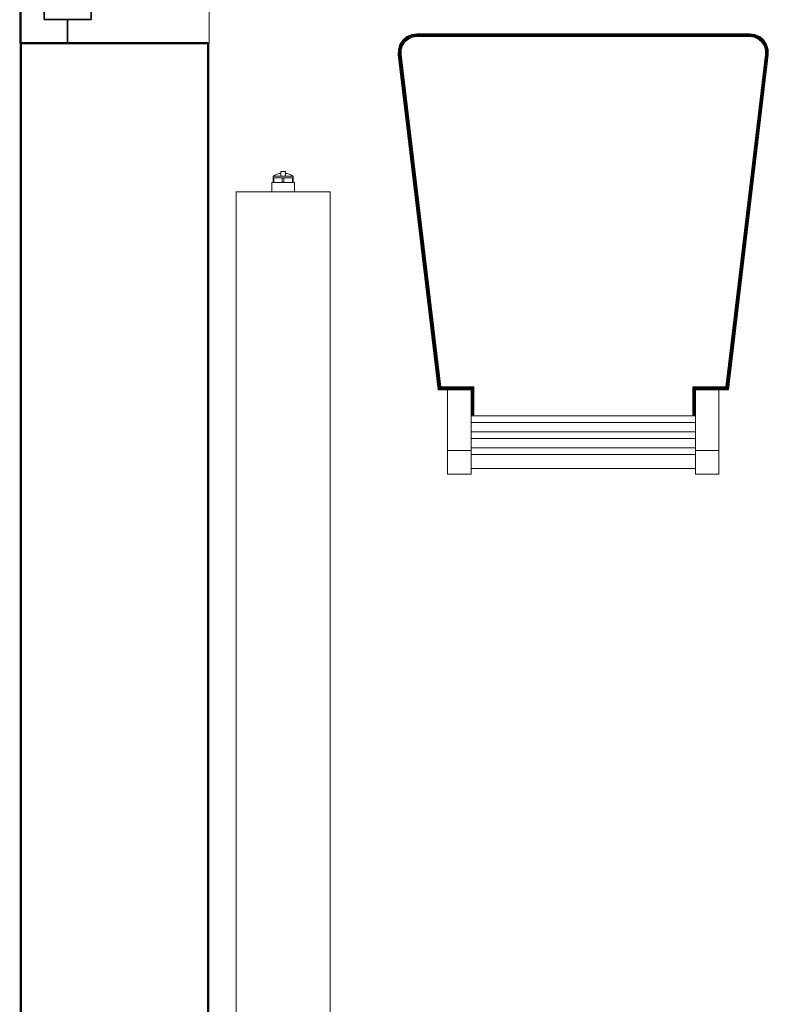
# Model space of a CAD drawing. Header units: millimetres. Extents: x 106 to 22495, y 2709 to 43185.
# Tile 13 of 76: x 10029 to 10827, y 36350 to 37401. Entities that reach past the tile are written whole.
import ezdxf

# ---------------------------------------------------------------- set-up
doc = ezdxf.new("R2010")
doc.units = ezdxf.units.MM
doc.linetypes.add('ADSK_Скрыто', pattern=[300, 150, -150])
for name, color, linetype, lineweight in [('A-DETL-____-HDLN', 90, 'ADSK_Скрыто', 9), ('A-GENM-____-MCUT', 13, 'Continuous', 50), ('A-GENM-____-OTLN', 13, 'Continuous', 20), ('A-GLAZ-____-MCUT', 151, 'Continuous', 35), ('A-GLAZ-____-OTLN', 151, 'Continuous', 20), ('A-WALL-____-MCUT', 113, 'Continuous', 50), ('A-WALL-____-OTLN', 113, 'Continuous', 20), ('I-FURN-____-OTLN', 30, 'Continuous', 20), ('M-EQPM-____-OTLN', 50, 'Continuous', 20)]:
    doc.layers.add(name, color=color, linetype=linetype, lineweight=lineweight)

# ---------------------------------------------------------------- blocks, each defined once
blk = doc.blocks.new('Прямая форма - 83 new-611926-В_Этаж 03_Вентиляция')
at = {"layer": 'I-FURN-____-OTLN', "color": 253}
for p, q in [((-183, -851.5), (-177.5, -850.7)), ((-183, -851.5), (-177.5, -850.7)), ((-183, -851.5), (-177.5, -850.7)), ((-183, -851.7), (-177.5, -850.9)), ((-182.9, -852.1), (-177.4, -851.3)), ((-177.5, -850.7), (-177.5, -850.7)), ((-177.5, -850.7), (177.5, -850.7)), ((-177.5, -850.9), (-177.5, -850.7)), ((-177.5, -850.9), (177.5, -850.9)), ((-177.4, -851.3), (-177.5, -850.9)), ((-177.4, -851.3), (177.4, -851.3)), ((-177.4, -851.9), (-177.4, -851.3)), ((177.4, -851.3), (177.5, -850.9)), ((177.4, -851.3), (182.9, -852.1)), ((177.4, -851.9), (177.4, -851.3)), ((177.5, -850.7), (183, -851.5)), ((177.5, -850.7), (183, -851.5)), ((177.5, -850.7), (177.5, -850.7)), ((177.5, -850.7), (183, -851.5)), ((177.5, -850.9), (177.5, -850.7)), ((177.5, -850.9), (183, -851.7)), ((-195.5, -862.1), (-192.4, -857.4)), ((-195.5, -862.1), (-192.4, -857.4)), ((-195.5, -862.1), (-192.4, -857.4)), ((-195.3, -862.2), (-192.3, -857.6)), ((-195, -862.4), (-192, -857.8)), ((-194.5, -862.6), (-191.5, -858.2)), ((-193.8, -862.9), (-191, -858.7)), ((-193.2, -863.2), (-190.5, -859.2)), ((-192.8, -863.4), (-190.2, -859.4)), ((-192.4, -857.4), (-188.2, -853.8)), ((-192.4, -857.4), (-188.2, -853.8)), ((-192.4, -857.4), (-188.1, -853.8)), ((-192.4, -857.4), (-192.4, -857.4)), ((-192.3, -857.6), (-192.4, -857.4)), ((-192.3, -857.6), (-188, -854)), ((-192, -857.8), (-192.3, -857.6)), ((-192, -857.8), (-187.8, -854.3)), ((-191.5, -858.2), (-192, -857.8)), ((-191.5, -858.2), (-187.5, -854.8)), ((-191, -858.7), (-191.5, -858.2)), ((-191, -858.7), (-187.2, -855.4)), ((-190.5, -859.2), (-191, -858.7)), ((-190.5, -859.2), (-186.7, -856)), ((-190.2, -859.4), (-190.5, -859.2)), ((-190.2, -859.4), (-186.5, -856.4)), ((-188.2, -853.8), (-183, -851.5)), ((-188.2, -853.8), (-183, -851.5)), ((-188.1, -853.8), (-188.2, -853.8)), ((-188.1, -853.8), (-183, -851.5)), ((-188, -854), (-188.1, -853.8)), ((-188, -854), (-183, -851.7)), ((-187.8, -854.3), (-188, -854)), ((-187.8, -854.3), (-182.9, -852.1)), ((-187.5, -854.8), (-187.8, -854.3)), ((-187.5, -854.8), (-182.7, -852.6)), ((-187.2, -855.4), (-187.5, -854.8)), ((-187.2, -855.4), (-182.5, -853.3)), ((-186.7, -856), (-187.2, -855.4)), ((-186.7, -856), (-182.3, -854)), ((-186.5, -856.4), (-186.7, -856)), ((-186.5, -856.4), (-182.2, -854.4)), ((-183, -851.5), (-183, -851.5)), ((-183, -851.7), (-183, -851.5)), ((-182.9, -852.1), (-183, -851.7)), ((-182.7, -852.6), (-182.9, -852.1)), ((-182.7, -852.6), (-177.4, -851.9)), ((-182.5, -853.3), (-182.7, -852.6)), ((-182.5, -853.3), (-177.3, -852.6)), ((-182.3, -854), (-182.5, -853.3)), ((-182.3, -854), (-177.3, -853.3)), ((-182.2, -854.4), (-182.3, -854)), ((-182.2, -854.4), (-177.3, -853.7)), ((-177.4, -851.9), (177.4, -851.9)), ((-177.3, -852.6), (-177.4, -851.9)), ((-177.3, -852.6), (177.3, -852.6)), ((-177.3, -853.3), (-177.3, -852.6)), ((-177.3, -853.3), (177.3, -853.3)), ((-177.3, -853.7), (-177.3, -853.3)), ((-177.3, -853.7), (177.3, -853.7)), ((177.3, -852.6), (177.4, -851.9)), ((177.3, -852.6), (182.5, -853.3)), ((177.3, -853.3), (177.3, -852.6)), ((177.3, -853.3), (182.3, -854)), ((177.3, -853.7), (177.3, -853.3)), ((177.3, -853.7), (182.2, -854.4)), ((177.4, -851.9), (182.7, -852.6)), ((182.2, -854.4), (182.3, -854)), ((182.2, -854.4), (186.5, -856.4)), ((182.3, -854), (182.5, -853.3)), ((182.3, -854), (186.7, -856)), ((182.5, -853.3), (182.7, -852.6)), ((182.5, -853.3), (187.2, -855.4)), ((182.7, -852.6), (182.9, -852.1)), ((182.7, -852.6), (187.5, -854.8)), ((182.9, -852.1), (183, -851.7)), ((182.9, -852.1), (187.8, -854.3)), ((183, -851.5), (188.2, -853.8)), ((183, -851.5), (188.2, -853.8)), ((183, -851.5), (183, -851.5)), ((183, -851.5), (188.1, -853.8)), ((183, -851.7), (183, -851.5)), ((183, -851.7), (188, -854)), ((186.5, -856.4), (186.7, -856)), ((186.5, -856.4), (190.2, -859.4)), ((186.7, -856), (187.2, -855.4)), ((186.7, -856), (190.5, -859.2)), ((187.2, -855.4), (187.5, -854.8)), ((187.2, -855.4), (191, -858.7)), ((187.5, -854.8), (187.8, -854.3)), ((187.5, -854.8), (191.5, -858.2)), ((187.8, -854.3), (188, -854)), ((187.8, -854.3), (192, -857.8)), ((188, -854), (188.1, -853.8)), ((188, -854), (192.3, -857.6)), ((188.1, -853.8), (188.2, -853.8)), ((188.1, -853.8), (192.4, -857.4)), ((188.2, -853.8), (192.4, -857.4)), ((188.2, -853.8), (192.4, -857.4)), ((190.2, -859.4), (190.5, -859.2)), ((190.2, -859.4), (192.8, -863.4)), ((190.5, -859.2), (191, -858.7)), ((190.5, -859.2), (193.2, -863.2)), ((191, -858.7), (191.5, -858.2)), ((191, -858.7), (193.8, -862.9)), ((191.5, -858.2), (192, -857.8)), ((191.5, -858.2), (194.5, -862.6)), ((192, -857.8), (192.3, -857.6)), ((192, -857.8), (195, -862.4)), ((192.3, -857.6), (195.3, -862.2)), ((192.4, -857.4), (195.5, -862.1)), ((192.4, -857.4), (195.5, -862.1)), ((192.4, -857.4), (192.4, -857.4)), ((192.4, -857.4), (195.5, -862.1)), ((192.4, -857.5), (192.4, -857.4)), ((-197.3, -873.1), (-197.2, -867.5)), ((-197.3, -873.1), (-197.2, -867.5)), ((-197.3, -873.1), (-197.2, -867.5)), ((-197.2, -867.5), (-195.5, -862.1)), ((-197.2, -867.5), (-195.5, -862.1)), ((-197.2, -867.5), (-195.5, -862.1)), ((-197.2, -867.5), (-197.2, -867.5)), ((-197, -867.5), (-197.2, -867.5)), ((-197.1, -873.1), (-197, -867.5)), ((-197, -867.5), (-195.3, -862.2)), ((-196.6, -867.6), (-197, -867.5)), ((-196.7, -873), (-196.6, -867.6)), ((-196.6, -867.6), (-195, -862.4)), ((-196, -867.7), (-196.6, -867.6)), ((-196.2, -873), (-196, -867.7)), ((-196, -867.7), (-194.5, -862.6)), ((-195.4, -867.8), (-196, -867.7)), ((-195.5, -862.1), (-195.5, -862.1)), ((-195.3, -862.2), (-195.5, -862.1)), ((-195.5, -873), (-195.4, -867.8)), ((-195.4, -867.8), (-193.8, -862.9)), ((-194.6, -867.9), (-195.4, -867.8)), ((-195, -862.4), (-195.3, -862.2)), ((-194.5, -862.6), (-195, -862.4)), ((-194.7, -872.9), (-194.6, -867.9)), ((-194.6, -867.9), (-193.2, -863.2)), ((-194.2, -868), (-194.6, -867.9)), ((-193.8, -862.9), (-194.5, -862.6)), ((-194.3, -872.9), (-194.2, -868)), ((-194.2, -868), (-192.8, -863.4)), ((-193.2, -863.2), (-193.8, -862.9)), ((-192.8, -863.4), (-193.2, -863.2)), ((192.8, -863.4), (193.2, -863.2)), ((192.8, -863.4), (194.2, -868)), ((193.2, -863.2), (193.8, -862.9)), ((193.2, -863.2), (194.6, -867.9)), ((193.8, -862.9), (194.5, -862.6)), ((193.8, -862.9), (195.4, -867.8)), ((194.2, -868), (194.6, -867.9)), ((194.2, -868), (194.3, -872.9)), ((194.5, -862.6), (195, -862.4)), ((194.5, -862.6), (196, -867.7)), ((194.6, -867.9), (195.4, -867.8)), ((194.6, -867.9), (194.7, -872.9)), ((195, -862.4), (195.3, -862.2)), ((195, -862.4), (196.6, -867.6)), ((195.3, -862.2), (195.5, -862.1)), ((195.3, -862.2), (197, -867.5)), ((195.4, -867.8), (196, -867.7)), ((195.4, -867.8), (195.5, -873)), ((195.5, -862.1), (197.2, -867.5)), ((195.5, -862.1), (197.2, -867.5)), ((195.5, -862.1), (195.5, -862.1)), ((195.5, -862.1), (197.2, -867.5)), ((196, -867.7), (196.6, -867.6)), ((196, -867.7), (196.2, -873)), ((196.6, -867.6), (197, -867.5)), ((196.6, -867.6), (196.7, -873)), ((197, -867.5), (197.2, -867.5)), ((197, -867.5), (197.1, -873.1)), ((197.2, -867.5), (197.3, -873.1)), ((197.2, -867.5), (197.3, -873.1)), ((197.2, -867.5), (197.2, -867.5)), ((197.2, -867.5), (197.3, -873.1)), ((-197.3, -873.1), (-197.3, -873.1)), ((-154.7, -1230.7), (-197.3, -873.1)), ((-197.3, -873.1), (-197.1, -873.1)), ((-197.1, -873.1), (-196.7, -873)), ((-154.6, -1230.5), (-197.1, -873.1)), ((-154.2, -1230.1), (-196.7, -873)), ((-196.7, -873), (-196.2, -873)), ((-153.7, -1229.5), (-196.2, -873)), ((-196.2, -873), (-195.5, -873)), ((-195.5, -873), (-194.7, -872.9)), ((-153.1, -1228.9), (-195.5, -873)), ((-152.4, -1228.1), (-194.7, -872.9)), ((-194.7, -872.9), (-194.3, -872.9)), ((-152.1, -1227.7), (-194.3, -872.9)), ((194.3, -872.9), (152.1, -1227.7)), ((194.7, -872.9), (152.4, -1228.1)), ((195.5, -873), (153.1, -1228.9)), ((196.2, -873), (153.7, -1229.5)), ((196.7, -873), (154.2, -1230.1)), ((197.1, -873.1), (154.6, -1230.5)), ((197.3, -873.1), (154.7, -1230.7)), ((194.3, -872.9), (194.7, -872.9)), ((194.7, -872.9), (195.5, -873)), ((195.5, -873), (196.2, -873)), ((196.2, -873), (196.7, -873)), ((196.7, -873), (197.1, -873.1)), ((197.1, -873.1), (197.3, -873.1)), ((197.3, -873.1), (197.3, -873.1)), ((-153.7, -1229.5), (-154.2, -1230.1)), ((-153.1, -1228.9), (-153.7, -1229.5)), ((-118.5, -1229.5), (-153.7, -1229.5)), ((-152.4, -1228.1), (-153.1, -1228.9)), ((-117.8, -1228.9), (-153.1, -1228.9)), ((-152.1, -1227.7), (-152.4, -1228.1)), ((-117.1, -1228.1), (-152.4, -1228.1)), ((-116.7, -1227.7), (-152.1, -1227.7)), ((-118.5, -1229.5), (-119.1, -1230.1)), ((-117.8, -1228.9), (-118.5, -1229.5)), ((-118.5, -1258.5), (-118.5, -1229.5)), ((-117.1, -1228.1), (-117.8, -1228.9)), ((-117.8, -1258.5), (-117.8, -1228.9)), ((-116.7, -1227.7), (-117.1, -1228.1)), ((-117.1, -1258.5), (-117.1, -1228.1)), ((-116.7, -1258.5), (-116.7, -1227.7)), ((152.1, -1227.7), (116.7, -1227.7)), ((116.7, -1227.7), (117.1, -1228.1)), ((116.7, -1227.7), (116.7, -1258.5)), ((152.4, -1228.1), (117.1, -1228.1)), ((117.1, -1228.1), (117.8, -1228.9)), ((117.1, -1228.1), (117.1, -1258.5)), ((153.1, -1228.9), (117.8, -1228.9)), ((117.8, -1228.9), (118.5, -1229.5)), ((117.8, -1228.9), (117.8, -1258.5)), ((153.7, -1229.5), (118.5, -1229.5)), ((118.5, -1229.5), (119.1, -1230.1)), ((118.5, -1229.5), (118.5, -1258.5)), ((152.1, -1227.7), (152.4, -1228.1)), ((152.4, -1228.1), (153.1, -1228.9)), ((153.1, -1228.9), (153.7, -1229.5)), ((153.7, -1229.5), (154.2, -1230.1)), ((-154.7, -1230.7), (-154.8, -1230.7)), ((-154.6, -1230.5), (-154.7, -1230.7)), ((-144.7, -1230.7), (-154.7, -1230.7)), ((-154.2, -1230.1), (-154.6, -1230.5)), ((-119.5, -1230.5), (-154.6, -1230.5)), ((-119.1, -1230.1), (-154.2, -1230.1)), ((-144.7, -1295.7), (-144.7, -1230.7)), ((-144.7, -1230.7), (-119.7, -1230.7)), ((-119.5, -1230.5), (-119.7, -1230.7)), ((-119.7, -1230.7), (-119.7, -1295.7)), ((-119.7, -1230.7), (-119.7, -1230.7)), ((-119.1, -1230.1), (-119.5, -1230.5)), ((-119.5, -1258.5), (-119.5, -1230.5)), ((-119.1, -1258.5), (-119.1, -1230.1)), ((154.2, -1230.1), (119.1, -1230.1)), ((119.1, -1230.1), (119.5, -1230.5)), ((119.1, -1230.1), (119.1, -1258.5)), ((154.6, -1230.5), (119.5, -1230.5)), ((119.5, -1230.5), (119.7, -1230.7)), ((119.5, -1230.5), (119.5, -1258.5)), ((119.7, -1295.7), (119.7, -1230.7)), ((119.7, -1230.7), (144.7, -1230.7)), ((119.7, -1230.7), (119.7, -1230.7)), ((144.7, -1230.7), (144.7, -1295.7)), ((154.7, -1230.7), (144.7, -1230.7)), ((154.2, -1230.1), (154.6, -1230.5)), ((154.6, -1230.5), (154.7, -1230.7)), ((154.7, -1230.7), (154.8, -1230.7)), ((-119.7, -1258.5), (119.7, -1258.5)), ((-119.7, -1265.6), (119.7, -1265.6)), ((-119.7, -1275.6), (119.7, -1275.6)), ((-119.7, -1282.8), (119.7, -1282.8)), ((-144.7, -1320.7), (-144.7, -1295.7)), ((-144.7, -1295.7), (-119.7, -1295.7)), ((-119.7, -1292.8), (119.7, -1292.8)), ((-119.7, -1295.7), (-119.7, -1320.7)), ((-119.7, -1299.9), (119.7, -1299.9)), ((119.7, -1320.7), (119.7, -1295.7)), ((119.7, -1295.7), (144.7, -1295.7)), ((144.7, -1295.7), (144.7, -1320.7)), ((-144.7, -1320.7), (-119.7, -1320.7)), ((119.7, -1314.8), (-119.7, -1314.8)), ((119.7, -1320.7), (144.7, -1320.7))]:
    blk.add_line(p, q, dxfattribs=at)
blk = doc.blocks.new('Прямая форма - FU - 052-611927-В_Этаж 03_Вентиляция')
blk.add_blockref('Прямая форма - 83 new-611926-В_Этаж 03_Вентиляция', (0, 0))
blk = doc.blocks.new('Прямая форма - 83 new-611963-В_Этаж 03_Вентиляция')
at = {"layer": 'A-WALL-____-MCUT', "color": 9}
for p, q in [((1900, 0), (300, 0)), ((1900, -200), (1900, 0)), ((300, -200), (1900, -200))]:
    blk.add_line(p, q, dxfattribs=at)
blk = doc.blocks.new('Прямая форма - SW - 008-611964-В_Этаж 03_Вентиляция')
blk.add_blockref('Прямая форма - 83 new-611963-В_Этаж 03_Вентиляция', (0, 0))
blk = doc.blocks.new('Family - WD - 003-611966-В_Этаж 03_Вентиляция')
at = {"layer": 'A-GENM-____-MCUT', "lineweight": 9}
for p, q in [((500, 1), (-500, 1)), ((-500, 1), (-500, -201)), ((500, -201), (500, 1)), ((-500, -201), (500, -201))]:
    blk.add_line(p, q, dxfattribs=at)
blk = doc.blocks.new('Прямая форма - 83 new-609513-В_Этаж 03_Вентиляция')
at = {"layer": 'A-GLAZ-____-MCUT', "color": 53}
for p, q in [((-425, 25), (-475, 25)), ((-475, 25), (-475, -25)), ((-425, -25), (-425, 25)), ((475, 25), (425, 25)), ((425, 25), (425, -25)), ((475, -25), (475, 25)), ((-475, 0), (-500, 0)), ((-500, 0), (-500, -50)), ((-475, -25), (-475, 0)), ((500, 0), (475, 0)), ((475, 0), (475, -25)), ((500, -50), (500, 0)), ((-475, -25), (-425, -25)), ((-450, -25), (-475, -25)), ((-450, -50), (-450, -25)), ((425, -25), (475, -25)), ((475, -25), (450, -25)), ((450, -25), (450, -50)), ((-500, -50), (-450, -50)), ((450, -50), (500, -50))]:
    blk.add_line(p, q, dxfattribs=at)
at = {"layer": 'A-GLAZ-____-OTLN', "color": 253}
for p, q in [((425, 10), (-425, 10)), ((-425, -10), (425, -10))]:
    blk.add_line(p, q, dxfattribs=at)
blk = doc.blocks.new('Прямая форма - WD - 003-612820-В_Этаж 03_Вентиляция')
blk.add_blockref('Прямая форма - 83 new-609513-В_Этаж 03_Вентиляция', (500, 50))
blk = doc.blocks.new('83 new_ifc_RVT-1-В_Этаж 03_Вентиляция')
at = {"layer": 'A-GENM-____-OTLN', "color": 253, "lineweight": 20, "rotation": 90}
blk.add_blockref('Family - WD - 003-611966-В_Этаж 03_Вентиляция', (20910.3, 37875.8), dxfattribs=at)
at = {"layer": 'A-GLAZ-____-OTLN', "color": 253, "lineweight": 20, "rotation": 270}
blk.add_blockref('Прямая форма - WD - 003-612820-В_Этаж 03_Вентиляция', (20910.3, 38375.8), dxfattribs=at)
at = {"layer": 'A-WALL-____-OTLN', "color": 253, "lineweight": 20, "rotation": 90}
blk.add_blockref('Прямая форма - SW - 008-611964-В_Этаж 03_Вентиляция', (20910.3, 35475.8), dxfattribs=at)
at = {"layer": 'I-FURN-____-OTLN', "color": 253, "lineweight": 20}
blk.add_blockref('Прямая форма - FU - 052-611927-В_Этаж 03_Вентиляция', (21510.3, 38236.4), dxfattribs=at)
blk = doc.blocks.new('ADSK_Радиатор универсальный_Боковое подключение_Клапаны - Радиатор 600х1200-1669056-В_Этаж 03_Вентиляция')
at = {"layer": 'A-DETL-____-HDLN', "flags": 128}
for points in [[(-654, 0), (-654, 0), (-654, 0), (-653.9, 0), (-653.8, 0)], [(-653.8, 0), (-653.9, 0), (-653.9, 0), (-654, 0), (-654, 0), (-654, 0)], [(-628, 0), (-628, 0), (-628, 0), (-628.1, 0), (-628.2, 0), (-628.3, 0)], [(-628.2, 0), (-628.1, 0), (-628.1, 0), (-628, 0), (-628, 0), (-628, 0)], [(-649.8, -20), (-649.9, -20), (-649.9, -20), (-650, -20), (-650, -20), (-650, -20), (-650, -20)], [(-650, -20), (-650, -20), (-650, -20), (-649.9, -20), (-649.9, -20), (-649.8, -20), (-649.7, -20)], [(-632, -20), (-632, -20), (-632, -20), (-632.1, -20), (-632.1, -20), (-632.2, -20), (-632.3, -20)], [(-632.3, -20), (-632.2, -20), (-632.1, -20), (-632.1, -20), (-632, -20), (-632, -20), (-632, -20), (-632, -20)]]:
    blk.add_lwpolyline(points, dxfattribs=at)
at = {"layer": 'M-EQPM-____-OTLN'}
for p, q in [((600, 70), (-600, 70)), ((-600, 70), (-600, -30)), ((-600, 70), (600, 70)), ((-600, -30), (-600, 70)), ((600, -30), (600, 70)), ((600, 70), (600, -30)), ((-661, 50), (-645, 50)), ((-661, 38), (-661, 50)), ((-657, 46), (-641, 46)), ((-657, 36), (-657, 46)), ((-645, 50), (-629, 50)), ((-645, 50), (-645, 46)), ((-641, 46), (-625, 46)), ((-641, 46), (-641, 36)), ((-629, 46), (-629, 50)), ((-625, 36), (-625, 46)), ((-657, 38), (-661, 38)), ((-657, 36), (-657, 2)), ((-641, 36), (-657, 36)), ((-653, 36), (-653, 0)), ((-625, 36), (-641, 36)), ((-629, 32), (-629, 36)), ((-622, 32), (-629, 32)), ((-611, 34.5), (-622, 34.5)), ((-622, 34.5), (-622, 5.5)), ((-611, 20), (-611, 38.5)), ((-600, 38.5), (-611, 38.5)), ((610, 32), (600, 32)), ((610, 30.9), (610, 32)), ((610, 30.8), (610, 29.9)), ((610, 30.8), (615, 30.8)), ((615, 29.9), (610, 29.9)), ((610, 21.1), (610, 29.8)), ((617, 30.8), (615, 30.8)), ((615, 29.9), (615, 30.8)), ((615, 29.9), (615, 20.9)), ((617, 30.5), (617, 30.8)), ((617, 9.2), (617, 30.8)), ((617, 22.5), (622, 22.5)), ((622, 17.5), (622, 22.5)), ((-611, 1.5), (-611, 20)), ((-600, 20), (-611, 20)), ((610, 20.9), (610, 19.1)), ((610, 20.9), (615, 20.9)), ((615, 19.1), (610, 19.1)), ((610, 10.2), (610, 18.9)), ((615, 19.1), (615, 20.9)), ((615, 19.1), (615, 10.1)), ((617, 17.5), (622, 17.5)), ((-658.5, 2), (-658.5, -13)), ((-653, 2), (-658.5, 2)), ((-653, 0), (-629, 0)), ((-629, 0), (-629, 8)), ((-629, 8), (-622, 8)), ((-622, 5.5), (-611, 5.5)), ((-600, 1.5), (-611, 1.5)), ((600, 8), (610, 8)), ((610, 10.1), (610, 9.2)), ((610, 10.1), (615, 10.1)), ((615, 9.2), (610, 9.2)), ((610, 8), (610, 9.1)), ((615, 9.2), (615, 10.1)), ((615, 9.2), (617, 9.2)), ((617, 9.2), (617, 9.5)), ((-656, -2.3), (-654.9, -15.8)), ((-656, -2.3), (-626, -2.3)), ((-627.1, -15.8), (-626, -2.3)), ((-658.5, -13), (-655.2, -13)), ((-654.9, -15.8), (-627.1, -15.8)), ((-600, -30), (600, -30)), ((600, -30), (-600, -30))]:
    blk.add_line(p, q, dxfattribs=at)
at = {"layer": 'M-EQPM-____-OTLN', "flags": 128}
for points in [[(615, 30.8), (615.5, 30.7), (616, 30.6)], [(617, 29.9), (617.8, 29), (618.6, 27.5), (619.6, 24.3), (619.7, 23)], [(617, 10.1), (617.8, 11), (618.6, 12.5), (619.6, 15.7), (619.8, 17.5)], [(615, 9.2), (615.5, 9.3), (616, 9.4)], [(-656, -2.3), (-656, -2.3), (-656, -2.2), (-656, -2.1), (-656, -2), (-656, -1.9), (-656, -1.9), (-656, -1.8), (-656, -1.7), (-656, -1.6), (-655.9, -1.5), (-655.9, -1.5), (-655.9, -1.4), (-655.9, -1.3), (-655.9, -1.2), (-655.8, -1.2), (-655.8, -1.1), (-655.7, -1), (-655.7, -1), (-655.7, -0.9), (-655.6, -0.8), (-655.6, -0.8), (-655.5, -0.7), (-655.5, -0.6), (-655.4, -0.6), (-655.4, -0.5), (-655.3, -0.5), (-655.2, -0.4), (-655.2, -0.4), (-655.1, -0.3), (-655, -0.3), (-655, -0.2), (-654.9, -0.2), (-654.8, -0.2), (-654.7, -0.1), (-654.7, -0.1), (-654.6, -0.1), (-654.5, -0.1), (-654.4, 0), (-654.4, 0), (-654.3, 0), (-654.2, 0), (-654.1, 0), (-654, 0), (-654, 0)], [(-654, 0), (-654, 0), (-654, 0), (-653.9, 0), (-653.8, 0), (-653.7, 0), (-653.6, 0), (-653.5, 0), (-653.3, 0), (-653.2, 0), (-653, 0), (-652.8, 0), (-652.5, 0), (-652.3, 0), (-652, 0), (-651.7, 0)], [(-628, 0), (-628, 0), (-628, 0), (-628.1, 0), (-628.2, 0), (-628.3, 0), (-628.4, 0), (-628.5, 0), (-628.7, 0), (-628.8, 0), (-629, 0), (-629.2, 0), (-629.5, 0), (-629.7, 0), (-630, 0), (-630.3, 0), (-630.6, 0), (-630.9, 0), (-631.2, 0), (-631.6, 0), (-631.9, 0), (-632.3, 0), (-632.7, 0), (-633.1, 0), (-633.5, 0), (-634, 0), (-634.4, 0), (-634.9, 0), (-635.3, 0), (-635.8, 0), (-636.3, 0), (-636.8, 0), (-637.3, 0), (-637.8, 0), (-638.3, 0), (-638.8, 0), (-639.3, 0), (-639.8, 0), (-640.3, 0), (-640.9, 0), (-641.4, 0), (-641.9, 0), (-642.4, 0), (-642.9, 0), (-643.4, 0), (-644, 0), (-644.5, 0), (-645, 0), (-645.4, 0), (-645.9, 0), (-646.4, 0), (-646.9, 0), (-647.3, 0), (-647.8, 0), (-648.2, 0), (-648.7, 0), (-649.1, 0), (-649.5, 0), (-649.9, 0), (-650.2, 0), (-650.6, 0), (-650.9, 0), (-651.3, 0), (-651.6, 0), (-651.9, 0), (-652.1, 0), (-652.4, 0), (-652.6, 0), (-652.9, 0), (-653.1, 0), (-653.2, 0), (-653.4, 0), (-653.6, 0), (-653.7, 0), (-653.8, 0), (-653.9, 0), (-653.9, 0), (-654, 0), (-654, 0), (-654, 0)], [(-630.4, 0), (-630.1, 0), (-629.9, 0), (-629.6, 0), (-629.4, 0), (-629.1, 0), (-628.9, 0), (-628.8, 0), (-628.6, 0), (-628.4, 0), (-628.3, 0), (-628.2, 0), (-628.1, 0), (-628.1, 0), (-628, 0), (-628, 0), (-628, 0)], [(-628, 0), (-627.9, 0), (-627.8, 0), (-627.8, 0), (-627.7, 0), (-627.6, 0), (-627.5, -0.1), (-627.4, -0.1), (-627.4, -0.1), (-627.3, -0.1), (-627.2, -0.2), (-627.1, -0.2), (-627.1, -0.2), (-627, -0.3), (-626.9, -0.3), (-626.9, -0.3), (-626.8, -0.4), (-626.7, -0.4), (-626.7, -0.5), (-626.6, -0.6), (-626.6, -0.6), (-626.5, -0.7), (-626.5, -0.7), (-626.4, -0.8), (-626.4, -0.9), (-626.3, -0.9), (-626.3, -1), (-626.2, -1.1), (-626.2, -1.1), (-626.2, -1.2), (-626.1, -1.3), (-626.1, -1.4), (-626.1, -1.4), (-626.1, -1.5), (-626, -1.6), (-626, -1.7), (-626, -1.7), (-626, -1.8), (-626, -1.9), (-626, -2), (-626, -2.1), (-626, -2.1), (-626, -2.2), (-626, -2.3), (-626, -2.3)], [(-650, -20), (-650.2, -20), (-650.4, -20), (-650.6, -20), (-650.8, -19.9), (-651, -19.9), (-651.2, -19.9), (-651.4, -19.8), (-651.6, -19.7), (-651.8, -19.7), (-651.9, -19.6), (-652.1, -19.5), (-652.3, -19.4), (-652.5, -19.3), (-652.7, -19.2), (-652.8, -19.1), (-653, -19), (-653.1, -18.9), (-653.3, -18.8), (-653.4, -18.6), (-653.6, -18.5), (-653.7, -18.3), (-653.9, -18.2), (-654, -18), (-654.1, -17.9), (-654.2, -17.7), (-654.3, -17.5), (-654.4, -17.4), (-654.5, -17.2), (-654.6, -17), (-654.7, -16.8), (-654.7, -16.6), (-654.8, -16.4), (-654.8, -16.2), (-654.9, -16), (-654.9, -15.8)], [(-646.3, -20), (-646.6, -20), (-646.9, -20), (-647.1, -20), (-647.4, -20), (-647.6, -20), (-647.9, -20), (-648.1, -20), (-648.3, -20), (-648.5, -20), (-648.7, -20), (-648.9, -20), (-649.1, -20), (-649.2, -20), (-649.4, -20), (-649.5, -20), (-649.6, -20), (-649.7, -20), (-649.8, -20), (-649.9, -20), (-649.9, -20), (-650, -20), (-650, -20), (-650, -20), (-650, -20)], [(-650, -20), (-650, -20), (-650, -20), (-649.9, -20), (-649.9, -20), (-649.8, -20), (-649.7, -20), (-649.6, -20), (-649.5, -20), (-649.4, -20), (-649.3, -20), (-649.1, -20), (-649, -20), (-648.8, -20), (-648.6, -20), (-648.4, -20), (-648.2, -20), (-648, -20), (-647.8, -20), (-647.5, -20), (-647.3, -20), (-647, -20), (-646.7, -20), (-646.5, -20), (-646.2, -20), (-645.9, -20), (-645.6, -20), (-645.2, -20), (-644.9, -20), (-644.6, -20), (-644.3, -20), (-643.9, -20), (-643.6, -20), (-643.2, -20), (-642.9, -20), (-642.5, -20), (-642.2, -20), (-641.8, -20), (-641.5, -20), (-641.1, -20), (-640.7, -20), (-640.4, -20), (-640, -20), (-639.7, -20), (-639.3, -20), (-639, -20), (-638.6, -20), (-638.3, -20), (-637.9, -20), (-637.6, -20), (-637.3, -20), (-636.9, -20), (-636.6, -20), (-636.3, -20), (-636, -20), (-635.7, -20), (-635.4, -20), (-635.1, -20), (-634.9, -20), (-634.6, -20), (-634.4, -20), (-634.1, -20), (-633.9, -20), (-633.7, -20), (-633.5, -20), (-633.3, -20), (-633.1, -20), (-632.9, -20), (-632.8, -20), (-632.6, -20), (-632.5, -20), (-632.4, -20), (-632.3, -20), (-632.2, -20), (-632.1, -20), (-632.1, -20), (-632, -20), (-632, -20), (-632, -20), (-632, -20)], [(-632, -20), (-632, -20), (-632, -20), (-632.1, -20), (-632.1, -20), (-632.2, -20), (-632.3, -20), (-632.4, -20), (-632.5, -20), (-632.6, -20), (-632.7, -20), (-632.9, -20), (-633, -20), (-633.2, -20), (-633.4, -20), (-633.6, -20), (-633.8, -20), (-634, -20), (-634.2, -20), (-634.5, -20), (-634.7, -20), (-635, -20), (-635.3, -20), (-635.5, -20), (-635.8, -20)], [(-627.1, -15.8), (-627.1, -16), (-627.2, -16.2), (-627.2, -16.4), (-627.3, -16.6), (-627.3, -16.8), (-627.4, -17), (-627.5, -17.2), (-627.6, -17.4), (-627.7, -17.5), (-627.8, -17.7), (-627.9, -17.9), (-628, -18), (-628.1, -18.2), (-628.3, -18.3), (-628.4, -18.5), (-628.6, -18.6), (-628.7, -18.8), (-628.9, -18.9), (-629, -19), (-629.2, -19.1), (-629.3, -19.2), (-629.5, -19.3), (-629.7, -19.4), (-629.9, -19.5), (-630.1, -19.6), (-630.2, -19.7), (-630.4, -19.7), (-630.6, -19.8), (-630.8, -19.9), (-631, -19.9), (-631.2, -19.9), (-631.4, -20), (-631.6, -20), (-631.8, -20), (-632, -20)]]:
    blk.add_lwpolyline(points, dxfattribs=at)
at = {"layer": 'M-EQPM-____-OTLN'}
for points, knots in [([(-641, 20), (-640.2, 20.8), (-638.7, 22.3), (-636.8, 24.2), (-635.5, 25.5), (-634.8, 26.2), (-634.3, 26.7), (-633.8, 27.2), (-633.3, 27.7), (-632.8, 28.2), (-632.3, 28.7), (-631.8, 29.2), (-631.4, 29.6), (-631, 30), (-630.6, 30.4), (-630.3, 30.7), (-629.9, 31.1), (-629.7, 31.3), (-629.4, 31.6), (-629.2, 31.8), (-629.1, 31.9), (-629, 32), (-629, 32)], [0, 0, 0, 0, 0.142857, 0.285714, 0.357143, 0.392857, 0.428571, 0.464286, 0.5, 0.535714, 0.571429, 0.607143, 0.642857, 0.678571, 0.714286, 0.75, 0.785714, 0.821429, 0.857143, 0.892857, 0.928571, 1, 1, 1, 1]), ([(-629, 8), (-629, 8), (-629.1, 8.1), (-629.2, 8.2), (-629.4, 8.4), (-629.7, 8.7), (-629.9, 8.9), (-630.3, 9.3), (-630.6, 9.6), (-631, 10), (-631.4, 10.4), (-631.8, 10.8), (-632.3, 11.3), (-632.8, 11.8), (-633.4, 12.4), (-634.1, 13.1), (-634.8, 13.8), (-635.5, 14.5), (-636.8, 15.8), (-638.7, 17.7), (-640.2, 19.2), (-641, 20)], [0, 0, 0, 0, 0.071429, 0.107143, 0.142857, 0.178571, 0.214286, 0.25, 0.285714, 0.321429, 0.357143, 0.392857, 0.428571, 0.464286, 0.5, 0.571429, 0.607143, 0.642857, 0.714286, 0.857143, 1, 1, 1, 1])]:
    blk.add_open_spline(points, degree=3, knots=knots, dxfattribs=at)

msp = doc.modelspace()

# ---------------------------------------------------------------- block references
at = {"lineweight": 9}
msp.add_blockref('83 new_ifc_RVT-1-В_Этаж 03_Вентиляция', (-10880.4, 0), dxfattribs=at)
at = {"layer": 'A-DETL-____-HDLN', "rotation": 89.9999999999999}
msp.add_blockref('ADSK_Радиатор универсальный_Боковое подключение_Клапаны - Радиатор 600х1200-1669056-В_Этаж 03_Вентиляция', (10329.8, 36616.8), dxfattribs=at)

doc.saveas('drawing.dxf')
